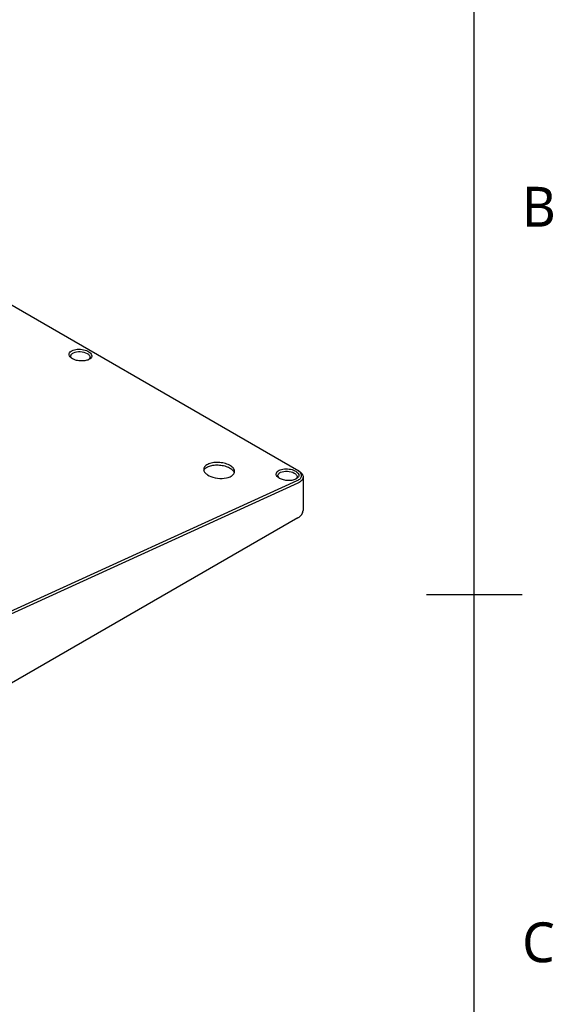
# Model space of a CAD drawing. Header units: millimetres. Extents: x 9 to 415, y 5 to 293.
# Tile 9 of 10: x 381 to 415, y 169 to 231. Entities that reach past the tile are written whole.
import ezdxf

# ---------------------------------------------------------------- set-up
doc = ezdxf.new("R2010")
doc.units = ezdxf.units.MM
doc.layers.add('NOTES', color=7, linetype='Continuous')
doc.layers.add('VISIBLE', color=7, linetype='Continuous')
doc.styles.add('OpenSans', font='OpenSans-Regular.ttf')

msp = doc.modelspace()

# ---------------------------------------------------------------- linework, layer by layer
at = {"layer": 'VISIBLE'}
for points in [[(15, 10), (410, 10), (410, 287), (15, 287), (15, 10)], [(356.08032, 227.20182), (398.8476, 202.51012)], [(384.71909, 209.48957), (384.6617, 209.53545), (384.61642, 209.58432), (384.58414, 209.63519), (384.56547, 209.68707), (384.56077, 209.73892), (384.5701, 209.78973), (384.59328, 209.83849), (384.62983, 209.88426), (384.67903, 209.92612), (384.73991, 209.96326), (384.81127, 209.99495), (384.8917, 210.02056), (384.97963, 210.03959), (385.07332, 210.05167), (385.17095, 210.05655), (385.27058, 210.05413), (385.37026, 210.04445), (385.46802, 210.02769), (385.56193, 210.00417), (385.65012, 209.97436), (385.73083, 209.93883), (385.80245, 209.89828), (385.86353, 209.85351), (385.91285, 209.80541), (385.94941, 209.75496), (385.97247, 209.70315), (385.98157, 209.65105), (385.97657, 209.59971), (385.95761, 209.55018), (385.92516, 209.50345), (385.87999, 209.46046), (385.82315, 209.42205)], [(384.67106, 209.63267), (384.67382, 209.66218), (384.6821, 209.69112), (384.69585, 209.71923), (384.71497, 209.74625), (384.7393, 209.77192), (384.76865, 209.796), (384.80277, 209.81826), (384.84136, 209.83847), (384.93058, 209.87197), (385.03308, 209.89513), (385.14505, 209.90694), (385.26223, 209.90681), (385.38008, 209.89464), (385.49397, 209.87079), (385.59935, 209.83614), (385.69198, 209.792), (385.73233, 209.7669), (385.76813, 209.7401), (385.79903, 209.71189), (385.82472, 209.68254), (385.84495, 209.65235), (385.85952, 209.62163), (385.86831, 209.59069), (385.87124, 209.55985)], [(384.76646, 209.45937), (384.72542, 209.50061), (384.69546, 209.54381), (384.6772, 209.58813), (384.67106, 209.63267)], [(385.87124, 209.55985), (385.86505, 209.51573), (385.84668, 209.47342), (385.81668, 209.4338), (385.77584, 209.39768)], [(385.7834, 209.40122), (385.72923, 209.37831), (385.66982, 209.3587), (385.60581, 209.34265), (385.5379, 209.33038), (385.46686, 209.32207), (385.39351, 209.31784), (385.31869, 209.31775), (385.24325, 209.32182), (385.16809, 209.33002), (385.09405, 209.34224), (385.02201, 209.35837), (384.95278, 209.37821), (384.88715, 209.40153), (384.82588, 209.42807), (384.76964, 209.45753), (384.71909, 209.48957)], [(385.82315, 209.42205), (385.7834, 209.40122)], [(394.94565, 202.36563), (394.9452, 202.41467), (394.93546, 202.46405), (394.91652, 202.51328), (394.88856, 202.56189), (394.85184, 202.60942), (394.80673, 202.6554), (394.75365, 202.6994), (394.69313, 202.74099), (394.62573, 202.77977), (394.55211, 202.81536), (394.47299, 202.84743), (394.38911, 202.87566), (394.30129, 202.89978), (394.21038, 202.91957), (394.11725, 202.93482), (394.02279, 202.94539), (393.92792, 202.95119), (393.83355, 202.95215), (393.7406, 202.94827), (393.64994, 202.93958), (393.56246, 202.92617), (393.47901, 202.90816), (393.40037, 202.88573), (393.32732, 202.8591), (393.26055, 202.82852), (393.20071, 202.79429), (393.14837, 202.75673), (393.10404, 202.71621), (393.06815, 202.67312), (393.04104, 202.62787), (393.02296, 202.5809), (393.01411, 202.53266)], [(393.01957, 202.45269), (393.04051, 202.49405), (393.06864, 202.53383), (393.10375, 202.57173), (393.14556, 202.60744), (393.19376, 202.6407), (393.24796, 202.67125), (393.30774, 202.69884), (393.37264, 202.72326), (393.44215, 202.74432), (393.51574, 202.76187), (393.59283, 202.77576), (393.67282, 202.78588), (393.7551, 202.79215), (393.83901, 202.79454), (393.92391, 202.79301), (394.00914, 202.78758), (394.09404, 202.7783), (394.17795, 202.76523), (394.26021, 202.74847), (394.34018, 202.72816), (394.41725, 202.70446), (394.49081, 202.67755), (394.56029, 202.64763), (394.62516, 202.61494), (394.6849, 202.57974), (394.73906, 202.5423), (394.78721, 202.5029), (394.82898, 202.46187), (394.86404, 202.4195), (394.89212, 202.37614), (394.91301, 202.33212), (394.92654, 202.28778)], [(393.01411, 202.53266), (393.01361, 202.49519), (393.01856, 202.45746), (393.02893, 202.41968), (393.04466, 202.38207), (393.06567, 202.34484), (393.09183, 202.30819), (393.12299, 202.27234), (393.15899, 202.23749), (393.19961, 202.20383), (393.24464, 202.17155), (393.34684, 202.11187), (393.46331, 202.05978), (393.59141, 202.01645), (393.72825, 201.98288), (393.87076, 201.9598), (394.01573, 201.94774), (394.15989, 201.94698), (394.3, 201.95752), (394.4329, 201.97914), (394.5556, 202.01134), (394.66533, 202.0534)], [(394.66533, 202.0534), (394.72523, 202.08373), (394.77879, 202.11717), (394.82555, 202.15343), (394.86511, 202.19221), (394.89714, 202.23317), (394.92137, 202.27598), (394.93758, 202.32025), (394.94565, 202.36563)], [(397.72063, 201.98312), (397.66324, 202.029), (397.61797, 202.07787), (397.58569, 202.12874), (397.56702, 202.18062), (397.56231, 202.23247), (397.57165, 202.28328), (397.59483, 202.33205), (397.63138, 202.37781), (397.68058, 202.41967), (397.74146, 202.45681), (397.81282, 202.4885), (397.89325, 202.51411), (397.98117, 202.53315), (398.07487, 202.54523), (398.17249, 202.5501), (398.27213, 202.54768), (398.37181, 202.538), (398.46957, 202.52124), (398.56347, 202.49773), (398.65166, 202.46791), (398.73237, 202.43238), (398.80399, 202.39183), (398.86508, 202.34706), (398.9144, 202.29897), (398.95095, 202.24851), (398.97401, 202.19671), (398.98312, 202.14461), (398.97811, 202.09327), (398.95915, 202.04373), (398.9267, 201.997), (398.88153, 201.95401), (398.8247, 201.9156)], [(397.6726, 202.12622), (397.67537, 202.15573), (397.68365, 202.18467), (397.6974, 202.21278), (397.71651, 202.2398), (397.74084, 202.26547), (397.77019, 202.28955), (397.80431, 202.31181), (397.84291, 202.33202), (397.93213, 202.36553), (398.03462, 202.38869), (398.14659, 202.40049), (398.26377, 202.40036), (398.38163, 202.38819), (398.49552, 202.36434), (398.6009, 202.32969), (398.69353, 202.28555), (398.73387, 202.26045), (398.76967, 202.23366), (398.80058, 202.20544), (398.82627, 202.17609), (398.84649, 202.1459), (398.86107, 202.11518), (398.86985, 202.08424), (398.87278, 202.0534)], [(397.76801, 201.95293), (397.72697, 201.99417), (397.697, 202.03737), (397.67874, 202.08168), (397.6726, 202.12622)], [(398.8476, 202.51012), (398.91758, 202.46572)], [(398.91758, 202.46572), (398.97146, 202.42468), (399.01856, 202.38165), (399.05846, 202.33699), (399.09081, 202.29109), (399.11533, 202.24432), (399.13181, 202.1971), (399.14009, 202.14982), (399.1401, 202.10288), (399.13183, 202.05668), (399.11533, 202.01161), (399.09074, 201.96805), (399.05825, 201.92637), (399.01812, 201.88691), (398.97066, 201.85001), (398.91626, 201.81599), (398.85534, 201.78512)], [(398.91758, 202.46572), (399.00304, 202.40599)], [(398.95754, 202.43599), (399.00304, 202.40599)], [(399.00304, 202.40599), (399.05922, 202.36344), (399.10878, 202.31892), (399.15133, 202.27279), (399.18655, 202.22539), (399.21419, 202.17709), (399.23405, 202.12825), (399.246, 202.07924), (399.24999, 202.03042)], [(398.85534, 201.78512), (380.33837, 193.34163)], [(398.92551, 201.64521), (380.40852, 193.20172)], [(398.78495, 201.89477), (398.73078, 201.87186), (398.67137, 201.85225), (398.60736, 201.8362), (398.53945, 201.82394), (398.46841, 201.81563), (398.39506, 201.81139), (398.32023, 201.81131), (398.2448, 201.81538), (398.16963, 201.82357), (398.0956, 201.8358), (398.02355, 201.85192), (397.95432, 201.87176), (397.8887, 201.89509), (397.82742, 201.92163), (397.77119, 201.95109), (397.72063, 201.98312)], [(398.87278, 202.0534), (398.86659, 202.00928), (398.84823, 201.96697), (398.81822, 201.92735), (398.77739, 201.89124)], [(398.8247, 201.9156), (398.78495, 201.89477)], [(399.24999, 202.03042), (399.2446, 201.97431), (399.22853, 201.91951), (399.20198, 201.86654), (399.16527, 201.81589), (399.11877, 201.76802), (399.06296, 201.72336), (398.99834, 201.6823), (398.92551, 201.64521)], [(399.24999, 202.03042), (399.24999, 199.92996)], [(398.92551, 199.47768), (398.99852, 199.52419), (399.06328, 199.5746), (399.11917, 199.62844), (399.16566, 199.68519), (399.20228, 199.74429), (399.2287, 199.80517), (399.24465, 199.86727), (399.24999, 199.92996)], [(398.92551, 199.47768), (380.40852, 188.78689)], [(407, 194.66667), (413, 194.66667)]]:
    msp.add_lwpolyline(points, dxfattribs=at)

# ---------------------------------------------------------------- texts
at = {"layer": 'NOTES', "style": 'OpenSans'}
for s, p in [('B', (413, 217.75)), ('C', (413, 171.58333))]:
    msp.add_text(s, height=2.5, dxfattribs=at).set_placement(p)

doc.saveas('drawing.dxf')
